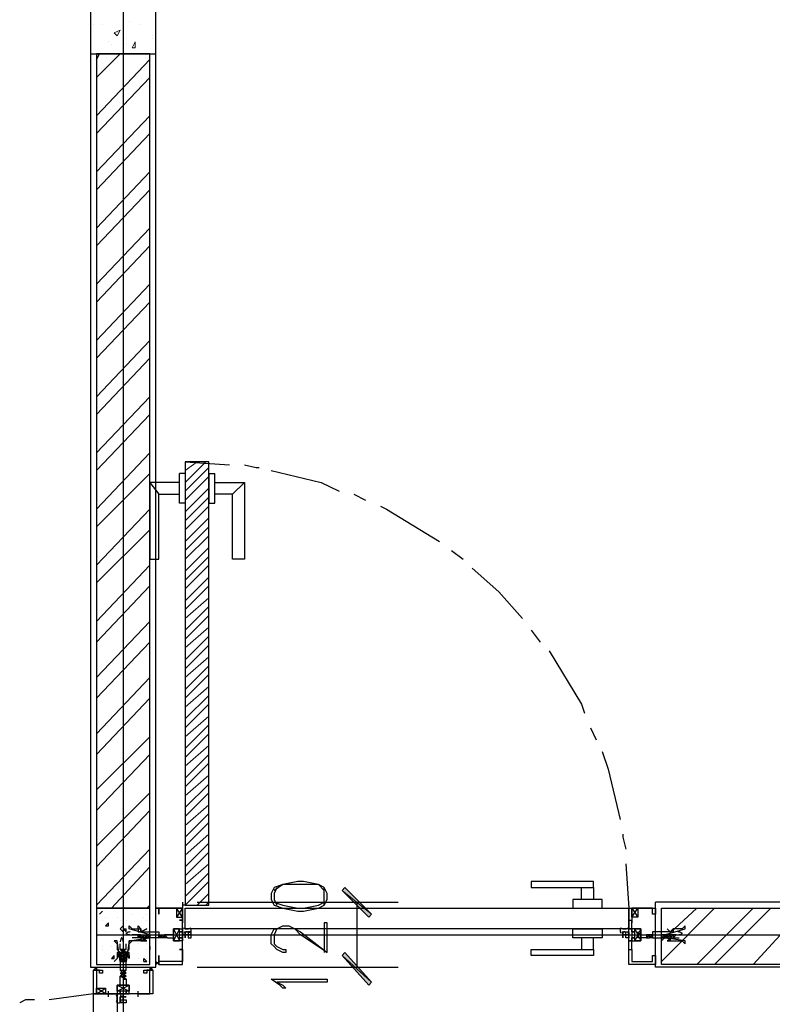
# Model space of a CAD drawing. Header units: millimetres. Extents: x 0 to 420, y 0 to 297.
# Tile 64 of 95: x 192 to 203, y 181 to 195. Entities that reach past the tile are written whole.
import ezdxf

# ---------------------------------------------------------------- set-up
doc = ezdxf.new("R2010")
doc.units = ezdxf.units.MM
doc.layers.add('FILL_000000', color=7, linetype='Continuous')
doc.layers.add('LINE_000000', color=7, linetype='Continuous')

msp = doc.modelspace()

# ---------------------------------------------------------------- hatches: boundary and pattern name
at = {"layer": 'FILL_000000'}
h = msp.add_hatch(color=7, dxfattribs=at)
h.dxf.hatch_style = 1
h.paths.add_polyline_path([(197.104, 181.949), (196.681, 182.287), (196.723, 182.33), (197.104, 181.949)])
h = msp.add_hatch(color=7, dxfattribs=at)
h.dxf.hatch_style = 1
h.paths.add_polyline_path([(197.062, 181.906), (197.104, 181.949), (196.681, 182.287), (197.062, 181.906)])
h = msp.add_hatch(color=7, dxfattribs=at)
h.dxf.hatch_style = 1
h.paths.add_polyline_path([(196.723, 181.398), (196.681, 181.356), (197.104, 180.975), (196.723, 181.398)])
h = msp.add_hatch(color=7, dxfattribs=at)
h.dxf.hatch_style = 1
h.paths.add_polyline_path([(196.681, 181.356), (197.104, 180.975), (197.062, 180.933), (196.681, 181.356)])

# ---------------------------------------------------------------- linework, layer by layer
at = {"layer": 'LINE_000000', "lineweight": 25}
for p, q in [((193.548, 231.606), (193.548, 85.937)), ((194.014, 181.187), (194.014, 205.444)), ((193.167, 194.183), (193.209, 194.268)), ((193.167, 193.929), (193.506, 194.268)), ((193.167, 193.379), (193.929, 194.183)), ((193.167, 193.125), (193.929, 193.929)), ((193.167, 192.574), (193.929, 193.379)), ((193.167, 192.32), (193.929, 193.125)), ((193.167, 191.77), (193.929, 192.574)), ((193.167, 191.516), (193.929, 192.32)), ((193.167, 190.966), (193.929, 191.77)), ((193.167, 190.712), (193.929, 191.516)), ((193.167, 190.161), (193.929, 190.966)), ((193.167, 189.907), (193.929, 190.712)), ((193.167, 189.357), (193.929, 190.161)), ((193.167, 189.103), (193.929, 189.907)), ((193.167, 188.553), (193.929, 189.357)), ((193.167, 188.299), (193.929, 189.103)), ((193.167, 187.748), (193.929, 188.553)), ((194.437, 188.426), (195.072, 188.383)), ((193.167, 187.494), (193.929, 188.256)), ((194.437, 188.256), (194.352, 188.256)), ((194.776, 188.256), (194.86, 188.256)), ((193.929, 188.129), (194.056, 187.96)), ((195.284, 188.129), (195.114, 187.96)), ((196.85, 187.96), (197.019, 187.875)), ((193.167, 186.944), (193.929, 187.748)), ((193.167, 186.69), (193.929, 187.452)), ((198.247, 187.156), (198.416, 187.029)), ((193.167, 186.14), (193.929, 186.944)), ((193.167, 185.843), (193.929, 186.648)), ((193.167, 185.335), (193.929, 186.14)), ((199.39, 186.013), (199.517, 185.843)), ((193.167, 185.039), (193.929, 185.843)), ((193.167, 184.531), (193.929, 185.335)), ((193.167, 184.235), (193.929, 185.039)), ((200.237, 184.616), (200.321, 184.446)), ((193.167, 183.727), (193.929, 184.489)), ((193.167, 183.43), (193.929, 184.235)), ((193.167, 182.922), (193.929, 183.684)), ((193.167, 182.626), (193.929, 183.43)), ((193.167, 182.076), (193.929, 182.88)), ((193.379, 182.033), (193.929, 182.626)), ((200.745, 182.668), (200.787, 182.033)), ((193.887, 182.033), (193.929, 182.076)), ((194.014, 182.033), (194.014, 182.033)), ((194.056, 182.076), (194.056, 182.076)), ((194.056, 182.033), (194.056, 182.033)), ((194.395, 182.033), (194.31, 181.906)), ((194.395, 181.906), (194.31, 182.033)), ((194.395, 182.118), (194.395, 182.033)), ((194.437, 182.076), (194.395, 182.076)), ((194.606, 182.118), (197.485, 182.118)), ((196.892, 182.118), (196.892, 181.187)), ((200.829, 182.033), (200.914, 181.906)), ((200.829, 181.906), (200.914, 182.033)), ((216.789, 182.118), (201.168, 182.118)), ((201.168, 181.187), (201.168, 182.118)), ((201.168, 182.076), (201.168, 182.076)), ((201.168, 182.033), (201.168, 182.033)), ((201.253, 181.568), (201.761, 182.033)), ((201.253, 181.271), (202.015, 182.033)), ((201.761, 181.229), (202.565, 182.033)), ((202.015, 181.229), (202.819, 182.033)), ((193.209, 181.949), (193.252, 181.991)), ((193.209, 181.949), (193.252, 181.991)), ((193.209, 181.949), (193.209, 181.949)), ((193.252, 181.864), (193.252, 181.864)), ((193.252, 181.864), (193.252, 181.864)), ((193.294, 181.906), (193.294, 181.906)), ((193.463, 181.906), (193.463, 181.906)), ((193.506, 181.864), (193.506, 181.864)), ((193.548, 181.864), (193.548, 181.864)), ((193.59, 181.864), (193.59, 181.864)), ((193.675, 181.949), (193.675, 181.949)), ((193.844, 181.906), (193.844, 181.906)), ((193.887, 181.949), (193.887, 181.949)), ((193.887, 181.864), (193.887, 181.864)), ((194.395, 181.864), (194.352, 181.864)), ((194.395, 181.864), (194.352, 181.864)), ((194.395, 181.906), (194.395, 181.822)), ((194.395, 181.906), (194.395, 181.822)), ((194.395, 181.864), (194.395, 181.864)), ((200.787, 181.864), (200.829, 181.864)), ((200.787, 181.864), (200.829, 181.864)), ((200.829, 181.906), (200.829, 181.822)), ((200.829, 181.906), (200.829, 181.822)), ((200.829, 181.864), (200.829, 181.864)), ((200.829, 181.864), (200.829, 181.864)), ((193.294, 181.779), (193.336, 181.822)), ((193.294, 181.779), (193.336, 181.779)), ((193.336, 181.779), (193.336, 181.822)), ((193.548, 181.737), (193.59, 181.737)), ((193.548, 181.737), (193.59, 181.695)), ((193.59, 181.695), (193.59, 181.737)), ((193.633, 181.737), (193.633, 181.737)), ((193.76, 181.737), (193.76, 181.779)), ((193.802, 181.737), (193.76, 181.779)), ((193.76, 181.737), (193.802, 181.737)), ((193.887, 181.737), (193.887, 181.737)), ((193.929, 181.779), (193.929, 181.779)), ((194.352, 181.737), (194.268, 181.568)), ((194.352, 181.737), (194.268, 181.568)), ((194.522, 181.737), (194.437, 181.737)), ((200.787, 181.737), (200.702, 181.737)), ((200.872, 181.737), (200.956, 181.568)), ((200.872, 181.737), (200.956, 181.568)), ((202.565, 181.229), (203.115, 181.822)), ((193.167, 181.652), (226.907, 181.652)), ((193.167, 181.652), (226.949, 181.652)), ((193.252, 181.652), (193.252, 181.652)), ((193.294, 181.695), (193.294, 181.695)), ((193.294, 181.652), (193.294, 181.652)), ((193.506, 181.695), (193.506, 181.695)), ((193.548, 181.695), (193.548, 181.695)), ((193.76, 181.652), (193.675, 181.652)), ((193.76, 181.61), (193.675, 181.61)), ((193.76, 181.652), (193.76, 181.652)), ((193.76, 181.61), (193.76, 181.61)), ((193.802, 181.652), (193.802, 181.652)), ((193.802, 181.652), (193.802, 181.652)), ((193.802, 181.652), (193.844, 181.652)), ((193.802, 181.61), (193.802, 181.61)), ((193.844, 181.61), (193.802, 181.61)), ((193.844, 181.652), (193.887, 181.61)), ((193.844, 181.652), (193.844, 181.652)), ((193.844, 181.652), (193.887, 181.652)), ((193.844, 181.652), (193.844, 181.652)), ((193.844, 181.652), (193.844, 181.652)), ((193.844, 181.652), (193.844, 181.652)), ((193.844, 181.61), (193.844, 181.61)), ((193.887, 181.61), (193.844, 181.61)), ((193.844, 181.61), (193.844, 181.61)), ((193.844, 181.61), (193.844, 181.61)), ((193.887, 181.652), (193.887, 181.652)), ((193.887, 181.652), (193.887, 181.652)), ((193.887, 181.652), (193.887, 181.652)), ((193.887, 181.652), (193.887, 181.652)), ((193.887, 181.652), (193.929, 181.652)), ((193.887, 181.652), (193.887, 181.652)), ((193.887, 181.61), (193.887, 181.61)), ((193.887, 181.61), (193.887, 181.61)), ((193.887, 181.61), (193.887, 181.61)), ((193.929, 181.61), (193.887, 181.61)), ((193.929, 181.652), (193.929, 181.652)), ((193.929, 181.652), (193.929, 181.652)), ((193.929, 181.652), (193.929, 181.652)), ((193.929, 181.61), (193.929, 181.61)), ((193.929, 181.61), (193.929, 181.61)), ((194.056, 181.652), (194.056, 181.652)), ((194.056, 181.652), (194.098, 181.652)), ((194.056, 181.61), (194.056, 181.61)), ((194.098, 181.61), (194.056, 181.61)), ((194.056, 181.61), (194.056, 181.61)), ((194.098, 181.652), (194.098, 181.652)), ((194.098, 181.652), (194.098, 181.652)), ((194.098, 181.652), (194.098, 181.652)), ((194.098, 181.652), (194.141, 181.652)), ((194.098, 181.61), (194.098, 181.61)), ((194.098, 181.61), (194.098, 181.61)), ((194.098, 181.61), (194.098, 181.61)), ((194.141, 181.61), (194.098, 181.61)), ((194.141, 181.652), (194.141, 181.652)), ((194.141, 181.652), (194.141, 181.652)), ((194.141, 181.652), (194.183, 181.61)), ((194.141, 181.61), (194.141, 181.61)), ((194.183, 181.61), (194.141, 181.61)), ((194.183, 181.61), (194.183, 181.61)), ((201.041, 181.652), (201.041, 181.652)), ((201.041, 181.61), (201.083, 181.61)), ((201.041, 181.61), (201.041, 181.61)), ((201.041, 181.61), (201.041, 181.61)), ((201.126, 181.652), (201.083, 181.652)), ((201.083, 181.652), (201.083, 181.652)), ((201.083, 181.61), (201.083, 181.61)), ((201.126, 181.652), (201.126, 181.652)), ((201.126, 181.652), (201.126, 181.652)), ((201.126, 181.61), (201.126, 181.61)), ((201.126, 181.61), (201.126, 181.61)), ((201.253, 181.652), (201.253, 181.652)), ((201.295, 181.652), (201.253, 181.652)), ((201.253, 181.652), (201.253, 181.652)), ((201.253, 181.61), (201.253, 181.61)), ((201.253, 181.61), (201.295, 181.61)), ((201.253, 181.61), (201.253, 181.61)), ((201.295, 181.652), (201.295, 181.652)), ((201.295, 181.61), (201.295, 181.61)), ((201.337, 181.652), (201.337, 181.652)), ((201.38, 181.652), (201.337, 181.652)), ((201.337, 181.652), (201.337, 181.652)), ((201.337, 181.61), (201.337, 181.61)), ((201.337, 181.61), (201.38, 181.61)), ((201.422, 181.652), (201.38, 181.652)), ((201.38, 181.652), (201.38, 181.652)), ((201.38, 181.652), (201.38, 181.652)), ((201.38, 181.652), (201.38, 181.652)), ((201.38, 181.61), (201.422, 181.61)), ((201.38, 181.61), (201.38, 181.61)), ((201.422, 181.652), (201.422, 181.61)), ((201.422, 181.652), (201.422, 181.652)), ((201.464, 181.652), (201.422, 181.652)), ((201.422, 181.652), (201.422, 181.652)), ((201.422, 181.652), (201.422, 181.652)), ((201.422, 181.61), (201.422, 181.61)), ((201.422, 181.61), (201.422, 181.61)), ((201.422, 181.61), (201.422, 181.61)), ((201.422, 181.61), (201.507, 181.61)), ((201.464, 181.652), (201.464, 181.652)), ((201.464, 181.652), (201.507, 181.652)), ((193.252, 181.483), (193.252, 181.483)), ((193.252, 181.441), (193.252, 181.441)), ((193.379, 181.483), (193.379, 181.483)), ((193.463, 181.568), (193.463, 181.568)), ((193.506, 181.441), (193.506, 181.525)), ((193.506, 181.441), (193.59, 181.398)), ((193.506, 181.441), (193.506, 181.441)), ((193.548, 181.483), (193.548, 181.483)), ((193.59, 181.441), (193.59, 181.525)), ((193.59, 181.483), (193.59, 181.483)), ((193.76, 181.525), (193.76, 181.525)), ((193.76, 181.525), (193.76, 181.525)), ((193.887, 181.525), (193.887, 181.525)), ((193.887, 181.525), (193.887, 181.525)), ((193.887, 181.525), (193.887, 181.525)), ((193.887, 181.441), (193.887, 181.441)), ((193.929, 181.483), (193.929, 181.483)), ((193.929, 181.483), (193.929, 181.441)), ((194.395, 181.441), (194.395, 181.441)), ((200.829, 181.441), (200.829, 181.441)), ((200.829, 181.441), (200.829, 181.441)), ((193.167, 181.398), (193.167, 181.398)), ((193.379, 181.314), (193.421, 181.356)), ((193.379, 181.314), (193.421, 181.314)), ((193.421, 181.314), (193.421, 181.356)), ((193.421, 181.271), (193.463, 181.314)), ((193.421, 181.271), (193.463, 181.314)), ((193.506, 181.314), (193.59, 181.271)), ((193.548, 181.314), (193.506, 181.314)), ((193.76, 181.314), (193.76, 181.314)), ((193.844, 181.271), (193.844, 181.314)), ((193.887, 181.271), (193.844, 181.314)), ((193.887, 181.314), (193.887, 181.314)), ((193.082, 181.187), (194.014, 181.187)), ((193.125, 181.187), (193.125, 181.187)), ((193.421, 181.271), (193.421, 181.271)), ((193.506, 181.271), (193.506, 181.271)), ((193.548, 181.271), (193.548, 181.271)), ((193.59, 181.271), (193.59, 181.271)), ((193.59, 181.271), (193.59, 181.271)), ((193.844, 181.271), (193.887, 181.271)), ((194.014, 181.229), (194.014, 181.229)), ((194.056, 181.271), (194.056, 181.271)), ((194.056, 181.271), (194.056, 181.229)), ((194.056, 181.229), (194.056, 181.229)), ((194.606, 181.187), (197.485, 181.187)), ((201.168, 181.271), (201.168, 181.271)), ((201.168, 181.229), (201.168, 181.229)), ((201.168, 181.229), (201.168, 181.229)), ((201.168, 181.229), (201.168, 181.229)), ((216.789, 181.187), (201.168, 181.187)), ((193.125, 181.144), (193.125, 181.144)), ((193.167, 181.144), (193.167, 181.144)), ((193.506, 181.102), (193.59, 181.06)), ((193.59, 181.144), (193.59, 181.144)), ((193.929, 181.144), (193.929, 181.144)), ((193.971, 181.144), (193.929, 181.144)), ((193.929, 181.144), (193.971, 181.144)), ((193.971, 181.144), (193.971, 181.144)), ((193.167, 180.806), (193.294, 180.89)), ((193.294, 180.806), (193.167, 180.89)), ((193.463, 180.848), (193.633, 180.933)), ((193.463, 180.848), (193.633, 180.933)), ((193.125, 180.806), (192.49, 180.721)), ((193.294, 180.806), (193.336, 180.806)), ((193.294, 180.806), (193.336, 180.806)), ((193.336, 180.763), (193.336, 180.848)), ((193.336, 180.763), (193.336, 180.848)), ((193.336, 180.806), (193.336, 180.806)), ((193.336, 180.806), (193.336, 180.806)), ((193.463, 180.763), (193.463, 180.763)), ((193.76, 180.763), (193.76, 180.848)), ((193.76, 180.806), (193.76, 180.806)), ((193.76, 180.806), (193.76, 180.806)), ((193.463, 180.679), (193.463, 180.679))]:
    msp.add_line(p, q, dxfattribs=at)
at = {"layer": 'LINE_000000', "lineweight": 0}
for p, q in [((193.125, 194.691), (193.125, 194.691)), ((193.252, 194.691), (193.252, 194.691)), ((193.633, 194.733), (193.633, 194.733)), ((193.802, 194.691), (193.802, 194.691)), ((193.421, 194.564), (193.506, 194.606)), ((193.421, 194.564), (193.463, 194.522)), ((193.463, 194.522), (193.506, 194.606)), ((193.463, 194.564), (193.463, 194.564)), ((194.014, 194.564), (194.014, 194.564)), ((193.336, 194.437), (193.336, 194.437)), ((193.59, 194.479), (193.59, 194.479)), ((193.675, 194.352), (193.717, 194.437)), ((193.971, 194.522), (193.971, 194.522)), ((193.971, 194.479), (193.971, 194.479)), ((193.082, 194.352), (193.082, 194.352)), ((193.379, 194.395), (193.379, 194.395)), ((193.59, 194.395), (193.59, 194.395)), ((194.437, 188.426), (194.437, 188.426)), ((194.606, 188.426), (194.437, 188.299)), ((194.733, 188.426), (194.437, 188.129)), ((194.776, 188.341), (194.437, 188.002)), ((194.776, 188.214), (194.437, 187.875)), ((194.776, 188.045), (194.437, 187.706)), ((194.776, 187.918), (194.437, 187.579)), ((194.776, 187.791), (194.437, 187.452)), ((194.776, 187.621), (194.437, 187.283)), ((194.776, 187.494), (194.437, 187.156)), ((194.776, 187.367), (194.437, 187.029)), ((194.776, 187.198), (194.437, 186.859)), ((194.776, 187.071), (194.437, 186.732)), ((194.776, 186.944), (194.437, 186.605)), ((194.776, 186.775), (194.437, 186.436)), ((194.776, 186.648), (194.437, 186.309)), ((194.776, 186.478), (194.437, 186.182)), ((194.776, 186.351), (194.437, 186.013)), ((194.776, 186.224), (194.437, 185.886)), ((194.776, 186.055), (194.437, 185.759)), ((194.776, 185.928), (194.437, 185.589)), ((194.776, 185.801), (194.437, 185.462)), ((194.776, 185.632), (194.437, 185.335)), ((194.776, 185.505), (194.437, 185.166)), ((194.776, 185.378), (194.437, 185.039)), ((194.776, 185.208), (194.437, 184.912)), ((194.776, 185.081), (194.437, 184.743)), ((194.776, 184.954), (194.437, 184.616)), ((194.776, 184.785), (194.437, 184.489)), ((194.776, 184.658), (194.437, 184.319)), ((194.776, 184.531), (194.437, 184.192)), ((194.776, 184.362), (194.437, 184.065)), ((194.776, 184.235), (194.437, 183.896)), ((194.776, 184.108), (194.437, 183.769)), ((194.776, 183.938), (194.437, 183.642)), ((194.776, 183.811), (194.437, 183.473)), ((194.776, 183.684), (194.437, 183.346)), ((194.776, 183.515), (194.437, 183.219)), ((194.776, 183.388), (194.437, 183.049)), ((194.776, 183.261), (194.437, 182.922)), ((194.776, 183.092), (194.437, 182.795)), ((194.776, 182.965), (194.437, 182.626)), ((194.776, 182.838), (194.437, 182.499)), ((194.776, 182.668), (194.437, 182.372)), ((194.776, 182.541), (194.437, 182.203)), ((194.776, 182.414), (194.437, 182.076)), ((194.776, 182.245), (194.606, 182.076)), ((194.776, 182.118), (194.733, 182.076)), ((194.014, 181.652), (194.014, 181.652)), ((201.168, 181.652), (201.168, 181.652)), ((193.548, 181.187), (193.548, 181.187))]:
    msp.add_line(p, q, dxfattribs=at)
at = {"layer": 'LINE_000000', "lineweight": 13}
msp.add_line((194.395, 182.076), (194.395, 182.076), dxfattribs=at)
at = {"layer": 'LINE_000000', "lineweight": 25}
for points in [[(194.014, 205.444), (193.082, 205.444), (193.082, 181.187)], [(195.284, 188.383), (195.453, 188.341), (195.495, 188.341)], [(194.437, 188.256), (194.437, 187.833), (194.352, 187.833), (194.352, 188.256)], [(194.776, 188.256), (194.776, 187.833), (194.86, 187.833), (194.86, 188.256)], [(195.665, 188.299), (196.384, 188.129), (196.638, 188.002)], [(194.352, 188.129), (193.929, 188.129), (193.929, 187.029), (194.056, 187.029), (194.056, 187.96), (194.352, 187.96)], [(194.86, 188.129), (195.284, 188.129), (195.284, 187.029), (195.114, 187.029), (195.114, 187.96), (194.86, 187.96)], [(197.231, 187.791), (197.316, 187.748), (198.078, 187.283)], [(198.543, 186.902), (198.924, 186.563), (199.263, 186.182)], [(199.644, 185.716), (200.11, 184.954), (200.152, 184.827)], [(200.406, 184.277), (200.491, 184.023), (200.66, 183.303)], [(200.702, 183.092), (200.702, 183.049), (200.745, 182.88)], [(196.427, 182.287), (196.342, 182.372), (196.13, 182.372), (196.046, 182.372), (195.834, 182.372), (195.707, 182.287)], [(195.749, 182.33), (195.707, 182.245), (195.707, 182.16), (195.749, 182.076)], [(196.427, 182.076), (196.427, 182.16), (196.427, 182.245), (196.427, 182.33)], [(194.395, 181.229), (194.395, 181.568), (194.395, 181.61), (194.395, 181.568), (194.268, 181.568), (194.268, 181.652), (194.268, 181.737), (194.395, 181.737), (194.395, 181.695), (194.395, 181.737), (194.395, 182.033), (194.056, 182.033), (194.056, 181.949), (194.056, 182.033), (194.395, 182.033), (194.395, 181.906)], [(195.707, 182.118), (195.834, 182.076), (196.046, 182.033), (196.13, 182.033), (196.342, 182.076), (196.427, 182.118)], [(200.787, 181.229), (200.787, 181.568), (200.829, 181.568), (200.829, 181.61), (200.829, 181.568), (200.956, 181.568), (200.956, 181.652), (200.956, 181.737), (200.829, 181.737), (200.829, 181.695), (200.829, 181.737), (200.787, 181.737), (200.787, 182.033), (201.168, 182.033), (201.168, 181.949), (201.126, 181.949), (201.126, 182.033), (200.829, 182.033), (200.829, 181.906)], [(194.395, 181.441), (194.395, 181.441), (194.395, 181.568), (194.268, 181.568), (194.268, 181.737), (194.395, 181.737), (194.395, 181.864)], [(200.829, 181.441), (200.829, 181.441), (200.829, 181.568), (200.956, 181.568), (200.956, 181.737), (200.829, 181.737), (200.829, 181.864)], [(194.268, 181.737), (194.268, 181.568), (194.352, 181.568), (194.352, 181.737), (194.268, 181.737), (194.352, 181.568)], [(194.268, 181.737), (194.268, 181.568), (194.352, 181.568), (194.352, 181.737), (194.268, 181.737), (194.352, 181.568)], [(194.407, 181.754), (194.402, 181.745), (194.398, 181.735), (194.395, 181.726), (194.395, 181.716), (194.395, 181.706), (194.398, 181.696), (194.402, 181.687), (194.407, 181.678)], [(194.414, 181.747), (194.425, 181.742), (194.436, 181.739), (194.447, 181.738), (194.458, 181.737), (194.469, 181.738), (194.481, 181.739), (194.492, 181.742), (194.502, 181.747)], [(194.509, 181.678), (194.515, 181.687), (194.519, 181.696), (194.521, 181.706), (194.522, 181.716), (194.521, 181.726), (194.519, 181.735), (194.515, 181.745), (194.509, 181.754)], [(196.469, 181.398), (196.088, 181.652), (196.003, 181.737), (195.919, 181.737), (195.834, 181.737), (195.749, 181.737), (195.707, 181.652), (195.707, 181.525), (195.749, 181.483), (195.834, 181.441), (195.876, 181.441), (195.876, 181.398), (195.834, 181.398), (195.749, 181.441), (195.707, 181.483), (195.665, 181.525), (195.665, 181.652), (195.707, 181.737), (195.749, 181.737), (195.834, 181.779), (195.919, 181.779), (196.003, 181.737), (196.088, 181.695), (196.469, 181.398), (196.469, 181.822), (196.427, 181.822), (196.427, 181.398)], [(200.672, 181.754), (200.667, 181.745), (200.663, 181.735), (200.661, 181.726), (200.66, 181.716), (200.661, 181.706), (200.663, 181.696), (200.667, 181.687), (200.672, 181.678)], [(200.679, 181.747), (200.69, 181.742), (200.701, 181.739), (200.712, 181.738), (200.724, 181.737), (200.735, 181.738), (200.746, 181.739), (200.757, 181.742), (200.768, 181.747)], [(200.775, 181.678), (200.78, 181.687), (200.784, 181.696), (200.786, 181.706), (200.787, 181.716), (200.786, 181.726), (200.784, 181.735), (200.78, 181.745), (200.775, 181.754)], [(200.956, 181.737), (200.956, 181.568), (200.872, 181.568), (200.872, 181.737), (200.956, 181.737), (200.872, 181.568)], [(200.956, 181.737), (200.956, 181.568), (200.872, 181.568), (200.872, 181.737), (200.956, 181.737), (200.872, 181.568)], [(193.53, 181.614), (193.525, 181.607), (193.52, 181.6), (193.516, 181.592), (193.513, 181.584), (193.51, 181.576), (193.508, 181.568), (193.506, 181.559), (193.506, 181.551)], [(193.548, 181.551), (193.547, 181.559), (193.546, 181.568), (193.544, 181.576), (193.541, 181.584), (193.538, 181.592), (193.534, 181.6), (193.529, 181.607), (193.524, 181.614)], [(193.649, 181.695), (193.641, 181.694), (193.632, 181.692), (193.624, 181.69), (193.616, 181.688), (193.608, 181.684), (193.601, 181.68), (193.594, 181.676), (193.587, 181.671)], [(193.587, 181.676), (193.594, 181.671), (193.601, 181.667), (193.608, 181.663), (193.616, 181.659), (193.624, 181.657), (193.632, 181.655), (193.641, 181.653), (193.649, 181.652)], [(193.802, 181.652), (193.76, 181.652), (193.802, 181.61), (193.76, 181.61), (193.76, 181.652), (193.76, 181.61)], [(193.844, 181.61), (193.844, 181.652), (193.887, 181.61)], [(193.929, 181.61), (193.929, 181.652), (193.929, 181.61), (193.887, 181.652)], [(194.056, 181.61), (194.056, 181.652), (194.098, 181.61)], [(194.183, 181.61), (194.268, 181.61), (194.268, 181.652), (194.268, 181.695), (194.268, 181.652), (194.141, 181.652)], [(194.502, 181.685), (194.492, 181.689), (194.481, 181.692), (194.469, 181.694), (194.458, 181.695), (194.447, 181.694), (194.436, 181.692), (194.425, 181.689), (194.414, 181.685)], [(194.437, 181.695), (194.437, 181.695), (194.522, 181.695)], [(200.768, 181.685), (200.757, 181.689), (200.746, 181.692), (200.735, 181.694), (200.724, 181.695), (200.712, 181.694), (200.701, 181.692), (200.69, 181.689), (200.679, 181.685)], [(200.702, 181.695), (200.702, 181.695), (200.787, 181.695)], [(201.041, 181.61), (200.956, 181.61), (200.914, 181.61), (200.914, 181.652), (200.956, 181.652), (200.914, 181.652), (200.914, 181.695), (200.956, 181.652), (201.041, 181.652)], [(201.083, 181.652), (201.041, 181.652), (201.041, 181.61)], [(201.126, 181.61), (201.126, 181.652), (201.083, 181.61)], [(201.126, 181.61), (201.083, 181.61), (201.083, 181.652), (201.083, 181.61)], [(201.295, 181.652), (201.295, 181.61), (201.295, 181.652), (201.253, 181.61)], [(201.337, 181.61), (201.295, 181.61), (201.337, 181.652), (201.295, 181.61)], [(201.337, 181.61), (201.337, 181.652), (201.295, 181.652)], [(201.337, 181.652), (201.337, 181.61), (201.38, 181.652)], [(201.38, 181.61), (201.38, 181.652), (201.38, 181.61), (201.422, 181.652), (201.422, 181.61)], [(201.553, 181.671), (201.546, 181.676), (201.539, 181.68), (201.531, 181.684), (201.523, 181.688), (201.515, 181.69), (201.507, 181.692), (201.498, 181.694), (201.49, 181.695)], [(201.49, 181.652), (201.498, 181.653), (201.507, 181.655), (201.515, 181.657), (201.523, 181.659), (201.531, 181.663), (201.539, 181.667), (201.546, 181.671), (201.553, 181.676)], [(193.59, 181.441), (193.506, 181.441), (193.59, 181.398), (193.548, 181.398), (193.506, 181.398)], [(193.548, 181.398), (193.506, 181.441), (193.548, 181.441), (193.506, 181.441), (193.548, 181.441), (193.506, 181.441)], [(193.548, 181.398), (193.59, 181.398), (193.548, 181.441), (193.59, 181.441)], [(194.352, 181.441), (194.395, 181.441), (194.395, 181.398), (194.395, 181.271), (194.056, 181.271), (194.056, 181.314), (194.056, 181.356), (194.056, 181.229), (194.395, 181.229)], [(200.787, 181.441), (200.829, 181.441), (200.829, 181.398), (200.829, 181.271), (201.126, 181.271), (201.126, 181.314), (201.126, 181.356), (201.168, 181.356), (201.168, 181.229), (200.787, 181.229)], [(193.463, 181.356), (193.463, 181.314), (193.506, 181.398)], [(193.506, 181.356), (193.59, 181.356), (193.506, 181.398), (193.59, 181.398), (193.506, 181.398), (193.548, 181.398), (193.506, 181.398), (193.548, 181.398), (193.506, 181.398)], [(193.506, 181.398), (193.548, 181.398), (193.506, 181.356), (193.548, 181.356), (193.506, 181.356), (193.548, 181.356), (193.506, 181.356), (193.59, 181.314)], [(193.548, 181.356), (193.506, 181.314), (193.548, 181.314), (193.506, 181.314), (193.548, 181.314), (193.506, 181.314)], [(193.59, 181.314), (193.506, 181.314), (193.548, 181.314), (193.59, 181.314), (193.506, 181.314), (193.59, 181.271)], [(193.506, 181.314), (193.548, 181.271), (193.506, 181.271), (193.548, 181.271), (193.506, 181.271), (193.548, 181.271), (193.506, 181.271), (193.548, 181.271), (193.59, 181.271), (193.548, 181.271)], [(193.548, 181.356), (193.59, 181.356), (193.548, 181.356), (193.59, 181.356), (193.548, 181.356), (193.59, 181.398)], [(193.548, 181.314), (193.59, 181.314), (193.548, 181.314), (193.59, 181.314), (193.548, 181.356), (193.59, 181.356)], [(193.59, 181.271), (193.548, 181.271), (193.59, 181.271), (193.548, 181.271), (193.59, 181.271), (193.548, 181.314), (193.59, 181.314)], [(193.633, 181.356), (193.633, 181.314), (193.59, 181.398)], [(193.506, 181.271), (193.59, 181.271), (193.506, 181.271), (193.548, 181.271)], [(193.929, 181.187), (193.929, 181.144), (193.971, 181.187)], [(194.014, 181.229), (194.056, 181.271), (194.056, 181.229), (194.014, 181.271)], [(193.971, 180.806), (193.633, 180.806), (193.59, 180.806), (193.633, 180.806), (193.633, 180.933), (193.548, 180.933), (193.463, 180.933), (193.463, 180.806), (193.506, 180.806), (193.463, 180.806), (193.125, 180.806), (193.125, 181.144), (193.252, 181.144), (193.252, 181.102), (193.209, 181.102), (193.209, 181.144), (193.167, 181.144), (193.167, 180.806), (193.294, 180.806)], [(193.506, 181.102), (193.548, 181.102), (193.59, 181.102), (193.506, 181.102), (193.59, 181.102), (193.548, 181.144), (193.59, 181.144)], [(193.506, 181.144), (193.548, 181.102), (193.506, 181.102), (193.548, 181.102), (193.506, 181.102)], [(193.548, 181.017), (193.59, 181.017), (193.506, 181.06), (193.548, 181.06), (193.506, 181.06), (193.548, 181.06), (193.506, 181.06), (193.548, 181.06), (193.506, 181.06), (193.548, 181.102), (193.506, 181.102), (193.548, 181.102)], [(193.506, 181.06), (193.59, 181.06), (193.506, 181.06), (193.59, 181.017)], [(193.59, 181.017), (193.59, 180.933), (193.548, 180.933), (193.506, 180.933), (193.506, 181.06)], [(193.548, 181.102), (193.59, 181.102), (193.548, 181.102), (193.59, 181.144)], [(193.59, 181.102), (193.548, 181.102), (193.59, 181.102), (193.548, 181.102), (193.59, 181.06), (193.548, 181.06), (193.59, 181.06), (193.548, 181.06), (193.59, 181.06), (193.548, 181.06), (193.59, 181.017), (193.548, 181.017)], [(193.76, 180.806), (193.802, 180.806), (193.929, 180.806), (193.929, 181.144), (193.887, 181.144), (193.887, 181.102), (193.844, 181.102), (193.844, 181.144), (193.971, 181.144), (193.971, 180.806)], [(193.76, 180.806), (193.76, 180.806), (193.633, 180.806), (193.633, 180.933), (193.463, 180.933), (193.463, 180.806), (193.336, 180.806)], [(193.463, 180.933), (193.633, 180.933), (193.633, 180.848), (193.463, 180.848), (193.463, 180.933), (193.633, 180.848)], [(193.463, 180.933), (193.633, 180.933), (193.633, 180.848), (193.463, 180.848), (193.463, 180.933), (193.633, 180.848)], [(193.522, 180.793), (193.513, 180.799), (193.504, 180.803), (193.494, 180.805), (193.485, 180.806), (193.475, 180.805), (193.465, 180.803), (193.456, 180.799), (193.447, 180.793)], [(193.454, 180.698), (193.458, 180.709), (193.461, 180.72), (193.463, 180.731), (193.463, 180.742), (193.463, 180.753), (193.461, 180.765), (193.458, 180.776), (193.454, 180.786)], [(193.515, 180.786), (193.511, 180.776), (193.508, 180.765), (193.506, 180.753), (193.506, 180.742), (193.506, 180.731), (193.508, 180.72), (193.511, 180.709), (193.515, 180.698)], [(192.278, 180.721), (192.151, 180.721), (192.066, 180.679)], [(193.447, 180.691), (193.456, 180.686), (193.465, 180.682), (193.475, 180.679), (193.485, 180.679), (193.494, 180.679), (193.504, 180.682), (193.513, 180.686), (193.522, 180.691)]]:
    msp.add_lwpolyline(points, dxfattribs=at)
for points in [[(193.082, 194.268), (194.014, 194.268), (194.014, 197.062), (193.082, 197.062), (193.082, 194.268)], [(193.167, 182.033), (193.929, 182.033), (193.929, 194.268), (193.167, 194.268), (193.167, 182.033)], [(194.776, 182.076), (194.776, 188.426), (194.437, 188.426), (194.437, 182.076), (194.776, 182.076)], [(195.665, 182.16), (195.707, 182.076), (195.834, 182.033), (196.046, 181.991), (196.13, 181.991), (196.342, 182.033), (196.427, 182.076), (196.469, 182.16), (196.469, 182.245), (196.427, 182.33), (196.342, 182.372), (196.13, 182.414), (196.046, 182.414), (195.834, 182.372), (195.707, 182.33), (195.665, 182.245), (195.665, 182.16)], [(200.279, 182.414), (199.39, 182.414), (199.39, 182.33), (200.279, 182.33), (200.279, 182.414)], [(200.279, 182.16), (200.11, 182.16), (200.11, 182.33), (200.279, 182.33), (200.279, 182.16)], [(200.406, 182.16), (199.983, 182.16), (199.983, 182.033), (200.406, 182.033), (200.406, 182.16)], [(193.929, 182.033), (193.167, 182.033), (193.167, 181.229), (193.929, 181.229), (193.929, 182.033)], [(194.014, 182.033), (194.056, 182.033), (194.014, 182.033)], [(194.056, 182.033), (194.014, 182.033), (194.056, 182.033)], [(194.395, 181.906), (194.395, 182.033), (194.31, 182.033), (194.31, 181.906), (194.395, 181.906)], [(194.437, 182.033), (200.787, 182.033), (200.787, 181.737), (194.437, 181.737), (194.437, 182.033)], [(200.829, 181.906), (200.829, 182.033), (200.914, 182.033), (200.914, 181.906), (200.829, 181.906)], [(201.253, 181.229), (201.253, 182.033), (203.115, 182.033), (203.115, 181.229), (201.253, 181.229)], [(194.352, 181.864), (194.395, 181.864), (194.352, 181.864)], [(193.506, 181.737), (193.548, 181.779), (193.548, 181.695), (193.506, 181.737)], [(193.929, 181.652), (193.633, 181.737), (193.633, 181.779), (193.675, 181.737), (193.717, 181.737), (193.76, 181.737), (193.76, 181.695), (193.802, 181.695), (193.802, 181.737), (193.802, 181.695), (193.844, 181.695), (193.887, 181.695), (193.929, 181.695), (194.056, 181.695), (194.056, 181.61), (193.929, 181.61), (193.887, 181.61), (193.844, 181.568), (193.844, 181.61), (193.802, 181.61), (193.802, 181.568), (193.76, 181.568), (193.717, 181.568), (193.675, 181.568), (193.633, 181.525), (193.633, 181.568), (193.929, 181.61), (193.929, 181.652)], [(193.802, 181.695), (193.887, 181.737), (193.802, 181.695)], [(194.395, 181.652), (194.395, 181.737), (194.395, 181.695), (194.352, 181.695), (194.395, 181.695), (194.395, 181.61), (194.352, 181.61), (194.395, 181.61), (194.395, 181.568), (194.395, 181.652), (194.437, 181.652), (194.437, 181.61), (194.437, 181.652), (194.522, 181.652), (194.479, 181.652), (194.479, 181.61), (194.522, 181.61), (194.522, 181.695), (194.479, 181.695), (194.479, 181.652), (194.522, 181.652), (194.437, 181.652), (194.437, 181.695), (194.437, 181.652), (194.395, 181.652)], [(194.395, 181.652), (194.395, 181.737), (194.395, 181.695), (194.352, 181.695), (194.395, 181.695), (194.395, 181.61), (194.352, 181.61), (194.395, 181.61), (194.395, 181.568), (194.395, 181.652), (194.437, 181.652), (194.437, 181.61), (194.437, 181.652), (194.522, 181.652), (194.479, 181.652), (194.479, 181.61), (194.522, 181.61), (194.522, 181.695), (194.479, 181.695), (194.479, 181.652), (194.522, 181.652), (194.437, 181.652), (194.437, 181.695), (194.437, 181.652), (194.395, 181.652)], [(200.406, 181.61), (199.983, 181.61), (199.983, 181.737), (200.406, 181.737), (200.406, 181.61)], [(200.787, 181.652), (200.787, 181.737), (200.829, 181.737), (200.829, 181.695), (200.872, 181.695), (200.829, 181.695), (200.829, 181.61), (200.872, 181.61), (200.829, 181.61), (200.829, 181.568), (200.787, 181.568), (200.787, 181.652), (200.787, 181.61), (200.745, 181.61), (200.745, 181.652), (200.787, 181.652), (200.702, 181.652), (200.702, 181.61), (200.702, 181.695), (200.702, 181.652), (200.787, 181.652), (200.745, 181.652), (200.745, 181.695), (200.787, 181.695), (200.787, 181.652)], [(200.787, 181.652), (200.787, 181.737), (200.829, 181.737), (200.829, 181.695), (200.872, 181.695), (200.829, 181.695), (200.829, 181.61), (200.872, 181.61), (200.829, 181.61), (200.829, 181.568), (200.787, 181.568), (200.787, 181.652), (200.787, 181.61), (200.745, 181.61), (200.745, 181.652), (200.787, 181.652), (200.702, 181.652), (200.702, 181.61), (200.702, 181.695), (200.702, 181.652), (200.787, 181.652), (200.745, 181.652), (200.745, 181.695), (200.787, 181.695), (200.787, 181.652)], [(201.253, 181.652), (201.295, 181.652), (201.591, 181.737), (201.591, 181.779), (201.549, 181.737), (201.507, 181.737), (201.464, 181.737), (201.422, 181.737), (201.422, 181.695), (201.422, 181.737), (201.38, 181.695), (201.337, 181.695), (201.295, 181.695), (201.126, 181.695), (201.126, 181.61), (201.295, 181.61), (201.337, 181.61), (201.38, 181.568), (201.38, 181.61), (201.38, 181.568), (201.422, 181.568), (201.464, 181.568), (201.507, 181.568), (201.549, 181.568), (201.591, 181.525), (201.591, 181.568), (201.295, 181.61), (201.253, 181.61), (201.253, 181.652)], [(201.38, 181.695), (201.337, 181.737), (201.38, 181.695)], [(193.844, 181.61), (193.802, 181.652), (193.844, 181.61)], [(193.802, 181.61), (193.802, 181.652), (193.802, 181.61)], [(193.887, 181.61), (193.887, 181.652), (193.887, 181.61)], [(194.098, 181.61), (194.098, 181.652), (194.098, 181.61)], [(194.141, 181.61), (194.098, 181.652), (194.141, 181.61), (194.141, 181.652), (194.141, 181.61)], [(200.279, 181.61), (200.11, 181.61), (200.11, 181.441), (200.279, 181.441), (200.279, 181.61)], [(201.041, 181.61), (201.083, 181.652), (201.041, 181.61)], [(201.126, 181.61), (201.126, 181.652), (201.126, 181.61)], [(201.422, 181.61), (201.464, 181.652), (201.422, 181.61)], [(193.506, 181.271), (193.463, 181.568), (193.421, 181.568), (193.463, 181.525), (193.463, 181.483), (193.463, 181.441), (193.506, 181.398), (193.463, 181.398), (193.463, 181.356), (193.506, 181.398), (193.506, 181.356), (193.506, 181.314), (193.506, 181.271), (193.506, 181.144), (193.59, 181.144), (193.59, 181.271), (193.59, 181.314), (193.59, 181.356), (193.59, 181.398), (193.633, 181.356), (193.633, 181.398), (193.59, 181.398), (193.633, 181.441), (193.633, 181.483), (193.633, 181.525), (193.675, 181.568), (193.633, 181.568), (193.59, 181.271), (193.506, 181.271)], [(193.802, 181.568), (193.887, 181.568), (193.802, 181.568)], [(194.352, 181.441), (194.395, 181.441), (194.352, 181.441)], [(200.279, 181.356), (199.39, 181.356), (199.39, 181.441), (200.279, 181.441), (200.279, 181.356)], [(201.38, 181.568), (201.337, 181.568), (201.38, 181.568)], [(193.548, 181.356), (193.506, 181.356), (193.59, 181.356), (193.548, 181.356)], [(193.548, 181.398), (193.59, 181.398), (193.548, 181.398), (193.59, 181.398), (193.548, 181.398)], [(193.167, 181.187), (193.125, 181.144), (193.167, 181.187)], [(193.167, 181.144), (193.167, 181.187), (193.167, 181.144), (193.125, 181.144), (193.167, 181.144)], [(193.929, 181.187), (193.971, 181.144), (193.929, 181.187)], [(201.168, 181.229), (201.168, 181.271), (201.168, 181.229)], [(201.168, 181.271), (201.168, 181.229), (201.168, 181.271)], [(196.469, 181.017), (196.469, 180.975), (195.749, 180.975), (195.834, 180.933), (195.876, 180.89), (195.834, 180.89), (195.792, 180.933), (195.665, 181.017), (196.469, 181.017)], [(193.294, 180.806), (193.167, 180.806), (193.167, 180.89), (193.294, 180.89), (193.294, 180.806)], [(193.125, 174.371), (193.125, 180.806), (193.463, 180.806), (193.463, 174.371), (193.125, 174.371)], [(193.548, 180.806), (193.463, 180.806), (193.506, 180.806), (193.506, 180.848), (193.506, 180.806), (193.59, 180.806), (193.59, 180.848), (193.59, 180.806), (193.633, 180.806), (193.548, 180.806), (193.548, 180.763), (193.59, 180.763), (193.548, 180.763), (193.548, 180.679), (193.548, 180.721), (193.59, 180.721), (193.59, 180.679), (193.506, 180.679), (193.506, 180.721), (193.548, 180.721), (193.548, 180.679), (193.548, 180.763), (193.506, 180.763), (193.548, 180.763), (193.548, 180.806)], [(193.548, 180.806), (193.463, 180.806), (193.506, 180.806), (193.506, 180.848), (193.506, 180.806), (193.59, 180.806), (193.59, 180.848), (193.59, 180.806), (193.633, 180.806), (193.548, 180.806), (193.548, 180.763), (193.59, 180.763), (193.548, 180.763), (193.548, 180.679), (193.548, 180.721), (193.59, 180.721), (193.59, 180.679), (193.506, 180.679), (193.506, 180.721), (193.548, 180.721), (193.548, 180.679), (193.548, 180.763), (193.506, 180.763), (193.548, 180.763), (193.548, 180.806)], [(193.506, 180.763), (193.506, 180.679), (193.506, 180.763)]]:
    msp.add_lwpolyline(points, close=True, dxfattribs=at)
at = {"layer": 'LINE_000000', "lineweight": 0}
msp.add_lwpolyline([(193.675, 194.352), (193.717, 194.352), (193.717, 194.437)], dxfattribs=at)
for points in [[(197.104, 181.949), (196.681, 182.287), (196.723, 182.33), (197.104, 181.949)], [(197.062, 181.906), (197.104, 181.949), (196.681, 182.287), (197.062, 181.906)], [(196.723, 181.398), (196.681, 181.356), (197.104, 180.975), (196.723, 181.398)], [(196.681, 181.356), (197.104, 180.975), (197.062, 180.933), (196.681, 181.356)]]:
    msp.add_lwpolyline(points, close=True, dxfattribs=at)
at = {"layer": 'LINE_000000', "lineweight": 13}
for points in [[(194.395, 182.076), (194.395, 181.737), (194.395, 182.076)], [(194.437, 182.076), (194.733, 182.076), (194.437, 182.076)]]:
    msp.add_lwpolyline(points, close=True, dxfattribs=at)

doc.saveas('drawing.dxf')
